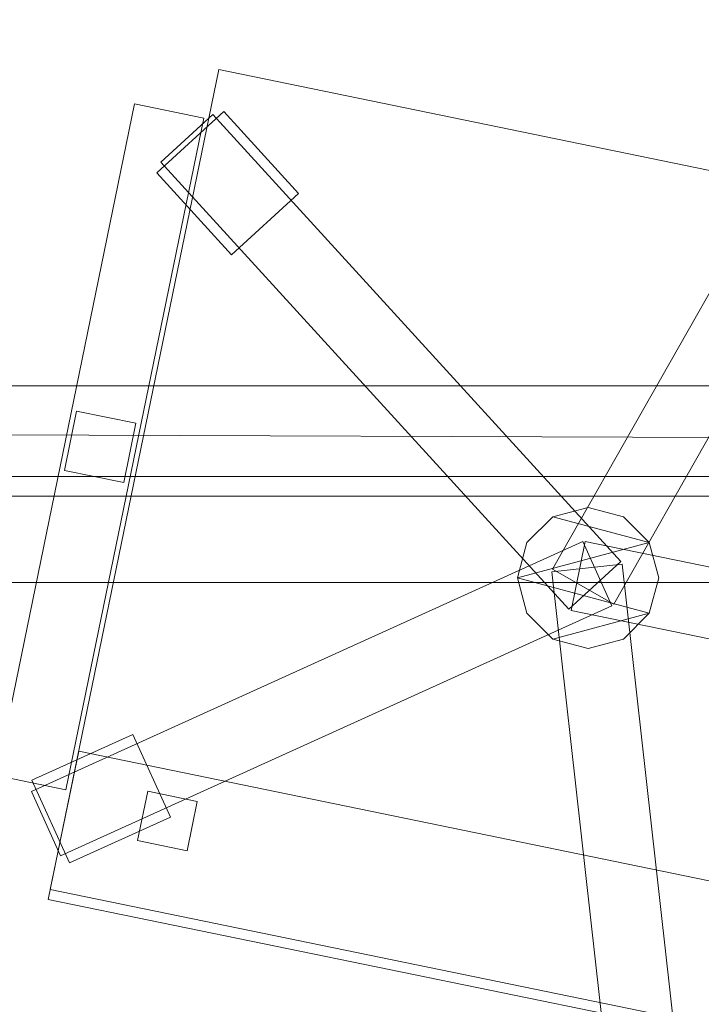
# Model space of a CAD drawing. Header units: millimetres. Extents: x -1675 to 29381, y -3645 to 22555.
# Tile 143 of 256: x 5941 to 6279, y 13000 to 13488. Entities that reach past the tile are written whole.
import ezdxf

# ---------------------------------------------------------------- set-up
doc = ezdxf.new("R2010")
doc.units = ezdxf.units.MM
doc.layers.add('A-GENM-____-OTLN', color=13, linetype='Continuous', lineweight=9)

msp = doc.modelspace()

# ---------------------------------------------------------------- meshes
at = {"layer": 'A-GENM-____-OTLN'}
mesh = msp.add_polyface(dxfattribs=at)
corners = [(9606.02, 11640, 1), (9606.02, 11190, 1), (9306.02, 11190, 1), (9306.02, 11640, 1), (256.83, 10770, 1), (6.83, 13252, 1), (256.83, 13252, 1), (6.83, 10170, 1), (5006.02, 11270.6, 1), (4706.02, 11640, 1), (5006.02, 11640, 1), (4706.02, 11204.55, 1), (256.83, 13303.58, 1), (256.83, 13450, 1), (6.83, 16140, 1), (256.83, 16140, 1), (256.83, 16249.12, 1), (13956.02, 16490, 1), (13776.02, 16140, 1), (13776.02, 17000, 1), (13956.02, 17000, 1), (14006.02, 16140, 1), (13956.02, 17990, 1), (13956.02, 17700, 1), (13776.02, 17700, 1), (13776.02, 18420, 1), (13956.02, 18420, 1), (12046.02, 18420, 1), (12896.02, 18420, 1), (12896.02, 18240, 1), (9606.02, 18240, 1), (9606.02, 17990, 1), (9306.02, 17990, 1), (11186.02, 18420, 1), (9306.02, 18420, 1), (9486.02, 18420, 1), (9486.02, 18420, 1), (10986.02, 18420, 1), (8336.02, 18420, 1), (8406.02, 18240, 1), (8156.02, 18240, 1), (6856.02, 18240, 1), (7156.02, 18420, 1), (7336.02, 18240, 1), (5230.75, 18420, 1), (5956.02, 18240, 1), (5006.02, 18240, 1), (4706.02, 18190.98, 1), (5006.02, 17990, 1), (4706.02, 17990, 1), (4706.02, 18240, 1), (256.83, 16450, 1), (256.83, 18240, 1), (256.83, 18420, 1), (256.83, 18850, 1)]
mesh.append_faces([[corners[k] for k in face] for face in [(8, 9, 10), (47, 48, 49)]], dxfattribs={"vtx0": -1})
mesh.append_faces([[corners[k] for k in face] for face in [(4, 5, 6), (5, 4, 7), (9, 8, 11), (13, 14, 15), (14, 13, 5), (18, 17, 21), (25, 22, 24), (30, 33, 29), (37, 30, 36), (41, 42, 43), (48, 47, 46)]], dxfattribs={"vtx0": -1, "vtx1": -1})
mesh.append_faces([[corners[k] for k in face] for face in [(35, 30, 34), (33, 30, 37), (44, 46, 47), (14, 53, 52)]], dxfattribs={"vtx0": -1, "vtx1": -1, "vtx2": -1})
mesh.append_faces([[corners[k] for k in face] for face in [(5, 12, 6), (14, 16, 15), (17, 18, 19), (22, 25, 26), (30, 32, 34), (30, 35, 36), (38, 39, 40), (44, 45, 46), (44, 47, 50), (53, 50, 52), (14, 54, 53)]], dxfattribs={"vtx0": -1, "vtx2": -1})
mesh.append_faces([[corners[k] for k in face] for face in [(13, 12, 5), (33, 27, 29), (51, 16, 14), (52, 51, 14)]], dxfattribs={"vtx1": -1, "vtx2": -1})
mesh.append_faces([[corners[k] for k in face] for face in [(0, 1, 2), (2, 3, 0), (19, 20, 17), (22, 23, 24), (27, 28, 29), (30, 31, 32)]], dxfattribs={"vtx2": -1})
mesh = msp.add_polyface(dxfattribs=at)
corners = [(4706.02, 11190, 2949), (256.83, 10225.04, 2949), (4706.02, 11204.55, 2949), (5006.02, 10170, 2949), (256.83, 10170, 2949), (5006.02, 11190, 2949), (5006.02, 11190, 2949), (5006.02, 11270.6, 2949), (256.83, 10770, 2949), (4706.02, 11640, 2949), (256.83, 13252, 2949), (5006.02, 11640, 2949), (256.83, 13303.58, 2949), (14006.02, 13252, 2949), (256.83, 16140, 2949), (13776.02, 16140, 2949), (256.83, 13450, 2949), (4706.02, 17990, 2949), (256.83, 16249.12, 2949), (4706.02, 18190.98, 2949), (5006.02, 17990, 2949), (5006.02, 18240, 2949), (5956.02, 18240, 2949), (256.83, 18240, 2949), (4706.02, 18240, 2949), (256.83, 16450, 2949), (6.83, 10170, 2949), (6.83, 13252, 2949), (6.83, 16140, 2949), (5230.75, 18420, 2949), (256.83, 18420, 2949), (256.83, 18850, 2949)]
mesh.append_faces([[corners[k] for k in face] for face in [(27, 8, 26), (28, 16, 27)]], dxfattribs={"vtx0": -1, "vtx1": -1})
mesh.append_faces([[corners[k] for k in face] for face in [(0, 1, 2), (0, 3, 4), (1, 0, 4), (3, 0, 5), (5, 0, 6), (7, 5, 6), (8, 2, 1), (2, 8, 9), (10, 11, 9), (9, 8, 10), (12, 13, 10), (14, 15, 16), (16, 15, 12), (17, 18, 19), (20, 21, 22), (20, 14, 17), (18, 17, 14), (19, 23, 24), (25, 19, 18), (23, 19, 25), (26, 1, 4), (2, 6, 0), (6, 2, 7), (8, 27, 10), (8, 1, 26), (7, 9, 11), (9, 7, 2), (27, 12, 10), (16, 28, 14), (16, 12, 27), (28, 18, 14), (19, 20, 17), (20, 19, 21), (29, 21, 19), (29, 19, 24), (25, 18, 28), (23, 25, 28), (28, 30, 23), (28, 31, 30)]], dxfattribs={"vtx0": -1, "vtx1": -1, "vtx2": -1})
mesh = msp.add_polyface(dxfattribs=at)
corners = [(9306.02, 10156.57, 2949), (5006.02, 10170, 2949), (9306.02, 10170, 2949), (9306.02, 11190, 2949), (5006.02, 11190, 2949), (13776.02, 10169.34, 2949), (13776.02, 10170, 2949), (9606.02, 11190, 2949), (9306.02, 11190, 2949), (5006.02, 11270.6, 2949), (14006.02, 13252, 2949), (9306.02, 11640, 2949), (13776.02, 10470, 2949), (9606.02, 11640, 2949), (5006.02, 11640, 2949), (256.83, 13252, 2949), (256.83, 13303.58, 2949), (14006.01, 16140, 2949), (13776.02, 16140, 2949), (9606.02, 17990, 2949), (9606.02, 18240, 2949), (12896.02, 18240, 2949), (6856.02, 18240, 2949), (5956.02, 18240, 2949), (6856.02, 18420, 2949), (8406.02, 18240, 2949), (9306.02, 18420, 2949), (9306.02, 17990, 2949), (256.83, 16140, 2949), (5006.02, 17990, 2949), (8156.02, 18240, 2949), (7336.02, 18240, 2949), (13776.02, 18420, 2949), (13776.02, 17700, 2949), (13776.02, 17000, 2949), (13956.02, 17000, 2949), (13956.02, 16490, 2949), (13956.02, 17990, 2949)]
mesh.append_faces([[corners[k] for k in face] for face in [(0, 1, 2), (3, 1, 4), (1, 3, 2), (5, 2, 6), (7, 6, 2), (3, 4, 8), (9, 8, 4), (10, 11, 9), (3, 8, 7), (6, 7, 12), (2, 3, 7), (13, 12, 7), (12, 13, 10), (8, 9, 11), (10, 13, 11), (10, 9, 14), (10, 14, 15), (10, 16, 17), (19, 20, 21), (22, 23, 24), (25, 26, 27), (28, 29, 18), (23, 22, 29), (30, 25, 27), (27, 18, 29), (29, 22, 31), (31, 30, 27), (19, 18, 27), (29, 31, 27), (21, 32, 33), (34, 33, 35), (21, 18, 19), (34, 21, 33), (18, 21, 34), (13, 7, 8), (8, 11, 13), (36, 18, 34), (32, 37, 33), (20, 19, 27), (20, 27, 26)]], dxfattribs={"vtx0": -1, "vtx1": -1, "vtx2": -1})
mesh.append_faces([[corners[k] for k in face] for face in [(18, 17, 16)]], dxfattribs={"vtx1": -1, "vtx2": -1})
mesh = msp.add_polyface(dxfattribs=at)
corners = [(9306.02, 10130, 1), (5006.02, 10144.28, 1), (9306.02, 10156.57, 1), (5006.02, 10130, 1), (5006.02, 10170, 1), (9306.02, 10170, 1), (9306.02, 11190, 1), (5006.02, 11190, 1), (256.83, 10130.71, 1), (13776.02, 10130, 1), (13776.02, 10169.34, 1), (256.83, 10170, 1), (13776.02, 10170, 1), (4706.02, 11190, 1), (256.83, 10225.04, 1), (4706.02, 11204.55, 1), (9606.02, 11190, 1), (9306.02, 11190, 1), (5006.02, 11270.6, 1), (14006.02, 13252, 1), (9306.02, 11640, 1), (13776.02, 10470, 1), (5006.02, 11190, 1), (9606.02, 11640, 1), (5006.02, 11640, 1), (256.83, 10770, 1), (256.83, 13252, 1), (4706.02, 11640, 1), (256.83, 13303.58, 1), (14006.01, 16140, 1), (13776.02, 16140, 1), (256.83, 16140, 1), (256.83, 13450, 1), (256.83, 16249.12, 1), (4706.02, 17990, 1), (5006.02, 17990, 1)]
mesh.append_faces([[corners[k] for k in face] for face in [(9, 2, 10), (11, 1, 8), (10, 5, 12), (13, 14, 15), (14, 13, 11), (12, 16, 21), (23, 21, 16), (18, 7, 22), (17, 18, 20), (25, 15, 14), (15, 25, 27), (28, 19, 26), (31, 30, 32), (32, 30, 28), (33, 34, 31)]], dxfattribs={"vtx0": -1, "vtx1": -1})
mesh.append_faces([[corners[k] for k in face] for face in [(0, 1, 2), (1, 0, 3), (2, 4, 5), (4, 2, 1), (6, 4, 7), (4, 6, 5), (3, 8, 1), (2, 9, 0), (1, 11, 4), (5, 10, 2), (16, 12, 5), (6, 7, 17), (18, 17, 7), (13, 4, 11), (19, 20, 18), (4, 13, 7), (5, 6, 16), (21, 23, 19), (19, 24, 26), (19, 28, 29), (31, 35, 30)]], dxfattribs={"vtx0": -1, "vtx1": -1, "vtx2": -1})
mesh.append_faces([[corners[k] for k in face] for face in [(6, 17, 16), (7, 13, 22), (19, 23, 20), (19, 18, 24), (26, 24, 27), (27, 25, 26)]], dxfattribs={"vtx0": -1, "vtx2": -1})
mesh.append_faces([[corners[k] for k in face] for face in [(30, 29, 28)]], dxfattribs={"vtx1": -1, "vtx2": -1})
mesh = msp.add_polyface(dxfattribs=at)
corners = [(14006.02, 16140), (6.83, 13252), (14006.02, 13252)]
mesh.append_faces([[corners[k] for k in face] for face in [(1, 2, 0)]])
mesh = msp.add_polyface(dxfattribs=at)
corners = [(14006.02, 13252, -50), (6.83, 16140, -50), (14006.02, 16140, -50)]
mesh.append_faces([[corners[k] for k in face] for face in [(1, 2, 0)]])
mesh = msp.add_polyface(dxfattribs=at)
corners = [(6.83, 13252, -50), (6.83, 16140, -50), (14006.02, 13252, -50)]
mesh.append_faces([[corners[k] for k in face] for face in [(1, 2, 0)]])
mesh = msp.add_polyface(dxfattribs=at)
corners = [(6.83, 16140), (6.83, 13252), (14006.02, 16140)]
mesh.append_faces([[corners[k] for k in face] for face in [(1, 2, 0)]])
mesh = msp.add_polyface(dxfattribs=at)
corners = [(14006.02, 16140, 3000), (6.83, 13252, 3000), (14006.02, 13252, 3000)]
mesh.append_faces([[corners[k] for k in face] for face in [(1, 2, 0)]])
mesh = msp.add_polyface(dxfattribs=at)
corners = [(14006.02, 13252, 2950), (6.83, 16140, 2950), (14006.02, 16140, 2950)]
mesh.append_faces([[corners[k] for k in face] for face in [(1, 2, 0)]])
mesh = msp.add_polyface(dxfattribs=at)
corners = [(6.83, 13252, 2950), (6.83, 16140, 2950), (14006.02, 13252, 2950)]
mesh.append_faces([[corners[k] for k in face] for face in [(1, 2, 0)]])
mesh = msp.add_polyface(dxfattribs=at)
corners = [(6.83, 16140, 3000), (6.83, 13252, 3000), (14006.02, 16140, 3000)]
mesh.append_faces([[corners[k] for k in face] for face in [(1, 2, 0)]])
mesh = msp.add_polyface(dxfattribs=at)
corners = [(5456.83, 13859.13, 750), (5456.83, 13209.13, 750), (6856.83, 13209.13, 750), (6856.83, 13859.13, 750)]
mesh.append_faces([[corners[k] for k in face] for face in [(0, 1, 2, 3)]])
mesh = msp.add_polyface(dxfattribs=at)
corners = [(6856.83, 13859.13, 710), (6856.83, 13209.13, 710), (5456.83, 13209.13, 710), (5456.83, 13859.13, 710)]
mesh.append_faces([[corners[k] for k in face] for face in [(0, 1, 2, 3)]])
mesh = msp.add_polyface(dxfattribs=at)
corners = [(6353.7, 13476.5, 82.5), (6205.46, 13215.68, 82.5), (6205.46, 13215.68, 117.5), (6353.7, 13476.5, 117.5)]
mesh.append_faces([[corners[k] for k in face] for face in [(0, 1, 2, 3)]])
mesh = msp.add_polyface(dxfattribs=at)
corners = [(6235.89, 13198.39, 82.5), (6205.46, 13215.68, 82.5), (6353.7, 13476.5, 82.5), (6384.13, 13459.21, 82.5)]
mesh.append_faces([[corners[k] for k in face] for face in [(1, 2, 3, 0)]])
mesh = msp.add_polyface(dxfattribs=at)
corners = [(6235.89, 13198.39, 117.5), (6384.13, 13459.21, 117.5), (6353.7, 13476.5, 117.5), (6205.46, 13215.68, 117.5)]
mesh.append_faces([[corners[k] for k in face] for face in [(3, 0, 1, 2)]])
mesh = msp.add_polyface(dxfattribs=at)
corners = [(6040.12, 13463.38, 400), (5955.59, 13051.98, 400), (5955.59, 13051.98, 470), (6040.12, 13463.38, 470)]
mesh.append_faces([[corners[k] for k in face] for face in [(3, 0, 1, 2)]])
mesh = msp.add_polyface(dxfattribs=at)
corners = [(5955.59, 13051.98, 400), (6040.12, 13463.38, 400), (6490.71, 13370.79, 400), (6406.17, 12959.38, 400)]
mesh.append_faces([[corners[k] for k in face] for face in [(2, 3, 0, 1)]])
mesh = msp.add_polyface(dxfattribs=at)
corners = [(5955.59, 13051.98, 470), (6406.17, 12959.38, 470), (6490.71, 13370.79, 470), (6040.12, 13463.38, 470)]
mesh.append_faces([[corners[k] for k in face] for face in [(2, 3, 0, 1)]])
mesh = msp.add_polyface(dxfattribs=at)
corners = [(6490.71, 13370.79, 400), (6040.12, 13463.38, 400), (6040.12, 13463.38, 470), (6490.71, 13370.79, 470)]
mesh.append_faces([[corners[k] for k in face] for face in [(0, 1, 2, 3)]])
mesh = msp.add_polyface(dxfattribs=at)
corners = [(6235.89, 13198.39, 82.5), (6384.13, 13459.21, 82.5), (6384.13, 13459.21, 117.5), (6235.89, 13198.39, 117.5)]
mesh.append_faces([[corners[k] for k in face] for face in [(2, 3, 0, 1)]])
mesh = msp.add_polyface(dxfattribs=at)
corners = [(5998.36, 13446.44, 612.5), (5929.92, 13113.4, 612.5), (5929.92, 13113.4, 647.5), (5998.36, 13446.44, 647.5)]
mesh.append_faces([[corners[k] for k in face] for face in [(0, 1, 2, 3)]])
mesh = msp.add_polyface(dxfattribs=at)
corners = [(5929.92, 13113.4, 612.5), (5998.36, 13446.44, 612.5), (6032.64, 13439.39, 612.5), (5964.21, 13106.35, 612.5)]
mesh.append_faces([[corners[k] for k in face] for face in [(0, 1, 2, 3)]])
mesh = msp.add_polyface(dxfattribs=at)
corners = [(5929.92, 13113.4, 647.5), (5964.21, 13106.35, 647.5), (6032.64, 13439.39, 647.5), (5998.36, 13446.44, 647.5)]
mesh.append_faces([[corners[k] for k in face] for face in [(0, 1, 2, 3)]])
mesh = msp.add_polyface(dxfattribs=at)
corners = [(6032.64, 13439.39, 612.5), (5998.36, 13446.44, 612.5), (5998.36, 13446.44, 647.5), (6032.64, 13439.39, 647.5)]
mesh.append_faces([[corners[k] for k in face] for face in [(0, 1, 2, 3)]])
mesh = msp.add_polyface(dxfattribs=at)
corners = [(5964.21, 13106.35, 612.5), (6032.64, 13439.39, 612.5), (6032.64, 13439.39, 647.5), (5964.21, 13106.35, 647.5)]
mesh.append_faces([[corners[k] for k in face] for face in [(1, 2, 3, 0)]])
mesh = msp.add_polyface(dxfattribs=at)
corners = [(6079.66, 13401.97, 35), (6046.42, 13371.63, 35), (6009.34, 13412.25, 35), (6042.58, 13442.59, 35)]
mesh.append_faces([[corners[k] for k in face] for face in [(0, 1, 2, 3)]])
mesh = msp.add_polyface(dxfattribs=at)
corners = [(6079.66, 13401.97, 95), (6042.58, 13442.59, 95), (6009.34, 13412.25, 95), (6046.42, 13371.63, 95)]
mesh.append_faces([[corners[k] for k in face] for face in [(0, 1, 2, 3)]])
mesh = msp.add_polyface(dxfattribs=at)
corners = [(6042.58, 13442.59, 35), (6009.34, 13412.25, 35), (6009.34, 13412.25, 95), (6042.58, 13442.59, 95)]
mesh.append_faces([[corners[k] for k in face] for face in [(0, 1, 2, 3)]])
mesh = msp.add_polyface(dxfattribs=at)
corners = [(6239.44, 13219.49, 82.5), (6213.59, 13195.89, 82.5), (6011.35, 13417.47, 82.5), (6037.2, 13441.07, 82.5)]
mesh.append_faces([[corners[k] for k in face] for face in [(0, 1, 2, 3)]])
mesh = msp.add_polyface(dxfattribs=at)
corners = [(6239.44, 13219.49, 117.5), (6037.2, 13441.07, 117.5), (6011.35, 13417.47, 117.5), (6213.59, 13195.89, 117.5)]
mesh.append_faces([[corners[k] for k in face] for face in [(0, 1, 2, 3)]])
mesh = msp.add_polyface(dxfattribs=at)
corners = [(6037.2, 13441.07, 82.5), (6011.35, 13417.47, 82.5), (6011.35, 13417.47, 117.5), (6037.2, 13441.07, 117.5)]
mesh.append_faces([[corners[k] for k in face] for face in [(3, 0, 1, 2)]])
mesh = msp.add_polyface(dxfattribs=at)
corners = [(6239.44, 13219.49, 82.5), (6037.2, 13441.07, 82.5), (6037.2, 13441.07, 117.5), (6239.44, 13219.49, 117.5)]
mesh.append_faces([[corners[k] for k in face] for face in [(1, 2, 3, 0)]])
mesh = msp.add_polyface(dxfattribs=at)
corners = [(6079.66, 13401.97, 35), (6042.58, 13442.59, 35), (6042.58, 13442.59, 95), (6079.66, 13401.97, 95)]
mesh.append_faces([[corners[k] for k in face] for face in [(2, 3, 0, 1)]])
mesh = msp.add_polyface(dxfattribs=at)
corners = [(6011.35, 13417.47, 82.5), (6213.59, 13195.89, 82.5), (6213.59, 13195.89, 117.5), (6011.35, 13417.47, 117.5)]
mesh.append_faces([[corners[k] for k in face] for face in [(3, 0, 1, 2)]])
mesh = msp.add_polyface(dxfattribs=at)
corners = [(6009.34, 13412.25, 35), (6046.42, 13371.63, 35), (6046.42, 13371.63, 95), (6009.34, 13412.25, 95)]
mesh.append_faces([[corners[k] for k in face] for face in [(0, 1, 2, 3)]])
mesh = msp.add_polyface(dxfattribs=at)
corners = [(6046.42, 13371.63, 35), (6079.66, 13401.97, 35), (6079.66, 13401.97, 95), (6046.42, 13371.63, 95)]
mesh.append_faces([[corners[k] for k in face] for face in [(2, 3, 0, 1)]])
mesh = msp.add_polyface(dxfattribs=at)
corners = [(6781.83, 13306.63, 640), (5531.83, 13306.63, 640), (5531.83, 13306.63, 710), (6781.83, 13306.63, 710)]
mesh.append_faces([[corners[k] for k in face] for face in [(0, 1, 2, 3)]])
mesh = msp.add_polyface(dxfattribs=at)
corners = [(5531.83, 13261.63, 640), (5531.83, 13306.63, 640), (6781.83, 13306.63, 640), (6781.83, 13261.63, 640)]
mesh.append_faces([[corners[k] for k in face] for face in [(1, 2, 3, 0)]])
mesh = msp.add_polyface(dxfattribs=at)
corners = [(5531.83, 13261.63, 710), (6781.83, 13261.63, 710), (6781.83, 13306.63, 710), (5531.83, 13306.63, 710)]
mesh.append_faces([[corners[k] for k in face] for face in [(2, 3, 0, 1)]])
mesh = msp.add_polyface(dxfattribs=at)
corners = [(5969.61, 13294.11, 440), (5963.57, 13264.72, 440), (5963.57, 13264.72, 640), (5969.61, 13294.11, 640)]
mesh.append_faces([[corners[k] for k in face] for face in [(3, 0, 1, 2)]])
mesh = msp.add_polyface(dxfattribs=at)
corners = [(5963.57, 13264.72, 440), (5969.61, 13294.11, 440), (5999, 13288.07, 440), (5992.96, 13258.68, 440)]
mesh.append_faces([[corners[k] for k in face] for face in [(2, 3, 0, 1)]])
mesh = msp.add_polyface(dxfattribs=at)
corners = [(5963.57, 13264.72, 640), (5992.96, 13258.68, 640), (5999, 13288.07, 640), (5969.61, 13294.11, 640)]
mesh.append_faces([[corners[k] for k in face] for face in [(2, 3, 0, 1)]])
mesh = msp.add_polyface(dxfattribs=at)
corners = [(5999, 13288.07, 440), (5969.61, 13294.11, 440), (5969.61, 13294.11, 640), (5999, 13288.07, 640)]
mesh.append_faces([[corners[k] for k in face] for face in [(0, 1, 2, 3)]])
mesh = msp.add_polyface(dxfattribs=at)
corners = [(5992.96, 13258.68, 440), (5999, 13288.07, 440), (5999, 13288.07, 640), (5992.96, 13258.68, 640)]
mesh.append_faces([[corners[k] for k in face] for face in [(2, 3, 0, 1)]])
mesh = msp.add_polyface(dxfattribs=at)
corners = [(5963.57, 13264.72, 440), (5992.96, 13258.68, 440), (5992.96, 13258.68, 640), (5963.57, 13264.72, 640)]
mesh.append_faces([[corners[k] for k in face] for face in [(2, 3, 0, 1)]])
mesh = msp.add_polyface(dxfattribs=at)
corners = [(5531.83, 13261.63, 640), (6781.83, 13261.63, 640), (6781.83, 13261.63, 710), (5531.83, 13261.63, 710)]
mesh.append_faces([[corners[k] for k in face] for face in [(2, 3, 0, 1)]])
mesh = msp.add_polyface(dxfattribs=at)
corners = [(14006.02, 10170, -50), (6.83, 13252, -50), (14006.02, 13252, -50)]
mesh.append_faces([[corners[k] for k in face] for face in [(1, 2, 0)]])
mesh = msp.add_polyface(dxfattribs=at)
corners = [(14006.02, 13252), (6.83, 10170), (14006.02, 10170)]
mesh.append_faces([[corners[k] for k in face] for face in [(1, 2, 0)]])
mesh = msp.add_polyface(dxfattribs=at)
corners = [(6.83, 13252), (6.83, 13252, -50), (14006.02, 13252)]
mesh.append_faces([[corners[k] for k in face] for face in [(0, 1, 2)]])
mesh = msp.add_polyface(dxfattribs=at)
corners = [(6.83, 10170, -50), (6.83, 13252, -50), (14006.02, 10170, -50)]
mesh.append_faces([[corners[k] for k in face] for face in [(1, 2, 0)]])
mesh = msp.add_polyface(dxfattribs=at)
corners = [(6.83, 13252), (6.83, 10170), (14006.02, 13252)]
mesh.append_faces([[corners[k] for k in face] for face in [(1, 2, 0)]])
mesh = msp.add_polyface(dxfattribs=at)
corners = [(6.83, 13252), (14006.02, 13252, -50), (6.83, 13252, -50)]
mesh.append_faces([[corners[k] for k in face] for face in [(0, 1, 2)]])
mesh = msp.add_polyface(dxfattribs=at)
corners = [(14006.02, 13252), (14006.02, 13252, -50), (6.83, 13252)]
mesh.append_faces([[corners[k] for k in face] for face in [(0, 1, 2)]])
mesh = msp.add_polyface(dxfattribs=at)
corners = [(14006.02, 13252), (6.83, 13252, -50), (14006.02, 13252, -50)]
mesh.append_faces([[corners[k] for k in face] for face in [(0, 1, 2)]])
mesh = msp.add_polyface(dxfattribs=at)
corners = [(14006.02, 10170, 2950), (6.83, 13252, 2950), (14006.02, 13252, 2950)]
mesh.append_faces([[corners[k] for k in face] for face in [(1, 2, 0)]])
mesh = msp.add_polyface(dxfattribs=at)
corners = [(14006.02, 13252, 3000), (6.83, 10170, 3000), (14006.02, 10170, 3000)]
mesh.append_faces([[corners[k] for k in face] for face in [(1, 2, 0)]])
mesh = msp.add_polyface(dxfattribs=at)
corners = [(6.83, 13252, 3000), (6.83, 13252, 2950), (14006.02, 13252, 3000)]
mesh.append_faces([[corners[k] for k in face] for face in [(0, 1, 2)]])
mesh = msp.add_polyface(dxfattribs=at)
corners = [(6.83, 10170, 2950), (6.83, 13252, 2950), (14006.02, 10170, 2950)]
mesh.append_faces([[corners[k] for k in face] for face in [(1, 2, 0)]])
mesh = msp.add_polyface(dxfattribs=at)
corners = [(6.83, 13252, 3000), (6.83, 10170, 3000), (14006.02, 13252, 3000)]
mesh.append_faces([[corners[k] for k in face] for face in [(1, 2, 0)]])
mesh = msp.add_polyface(dxfattribs=at)
corners = [(6.83, 13252, 3000), (14006.02, 13252, 2950), (6.83, 13252, 2950)]
mesh.append_faces([[corners[k] for k in face] for face in [(0, 1, 2)]])
mesh = msp.add_polyface(dxfattribs=at)
corners = [(14006.02, 13252, 3000), (14006.02, 13252, 2950), (6.83, 13252, 3000)]
mesh.append_faces([[corners[k] for k in face] for face in [(0, 1, 2)]])
mesh = msp.add_polyface(dxfattribs=at)
corners = [(14006.02, 13252, 3000), (6.83, 13252, 2950), (14006.02, 13252, 2950)]
mesh.append_faces([[corners[k] for k in face] for face in [(0, 1, 2)]])
mesh = msp.add_polyface(dxfattribs=at)
corners = [(6253.46, 13228.88, 395), (6240.65, 13241.69, 395), (6223.15, 13246.38, 395), (6205.65, 13241.69, 395), (6192.84, 13228.88, 395), (6188.15, 13211.38, 395), (6192.84, 13193.88, 395), (6205.65, 13181.07, 395), (6223.15, 13176.38, 395), (6240.65, 13181.07, 395), (6253.46, 13193.88, 395), (6258.15, 13211.38, 395)]
mesh.append_faces([[corners[k] for k in face] for face in [(0, 3, 4, 5), (5, 10, 11, 0)]], dxfattribs={"vtx0": -1, "vtx3": -1})
mesh.append_faces([[corners[k] for k in face] for face in [(6, 7, 10, 5)]], dxfattribs={"vtx1": -1, "vtx2": -1})
mesh.append_faces([[corners[k] for k in face] for face in [(1, 2, 3, 0)]], dxfattribs={"vtx2": -1})
mesh.append_faces([[corners[k] for k in face] for face in [(7, 8, 9, 10)]], dxfattribs={"vtx3": -1})
mesh = msp.add_polyface(dxfattribs=at)
corners = [(6240.65, 13181.07, 115), (6223.15, 13176.38, 115), (6205.65, 13181.07, 115), (6192.84, 13193.88, 115), (6188.15, 13211.38, 115), (6192.84, 13228.88, 115), (6205.65, 13241.69, 115), (6223.15, 13246.38, 115), (6240.65, 13241.69, 115), (6253.46, 13228.88, 115), (6258.15, 13211.38, 115), (6253.46, 13193.88, 115)]
mesh.append_faces([[corners[k] for k in face] for face in [(2, 11, 0, 1)]], dxfattribs={"vtx0": -1})
mesh.append_faces([[corners[k] for k in face] for face in [(9, 4, 5, 6)]], dxfattribs={"vtx0": -1, "vtx3": -1})
mesh.append_faces([[corners[k] for k in face] for face in [(8, 9, 6, 7)]], dxfattribs={"vtx1": -1})
mesh.append_faces([[corners[k] for k in face] for face in [(10, 11, 4, 9), (3, 4, 11, 2)]], dxfattribs={"vtx1": -1, "vtx2": -1})
mesh = msp.add_polyface(dxfattribs=at)
corners = [(6223.15, 13246.38, 115), (6205.65, 13241.69, 115), (6205.65, 13241.69, 395), (6223.15, 13246.38, 395)]
mesh.append_faces([[corners[k] for k in face] for face in [(0, 1, 2, 3)]])
mesh = msp.add_polyface(dxfattribs=at)
corners = [(6240.65, 13241.69, 115), (6223.15, 13246.38, 115), (6223.15, 13246.38, 395), (6240.65, 13241.69, 395)]
mesh.append_faces([[corners[k] for k in face] for face in [(0, 1, 2, 3)]])
mesh = msp.add_polyface(dxfattribs=at)
corners = [(6205.65, 13241.69, 115), (6192.84, 13228.88, 115), (6192.84, 13228.88, 395), (6205.65, 13241.69, 395)]
mesh.append_faces([[corners[k] for k in face] for face in [(3, 0, 1, 2)]])
mesh = msp.add_polyface(dxfattribs=at)
corners = [(6253.46, 13228.88, 115), (6240.65, 13241.69, 115), (6240.65, 13241.69, 395), (6253.46, 13228.88, 395)]
mesh.append_faces([[corners[k] for k in face] for face in [(2, 3, 0, 1)]])
mesh = msp.add_polyface(dxfattribs=at)
corners = [(6220.48, 13229.39, 82.5), (6234.93, 13197.51, 82.5), (5961.7, 13073.63, 82.5), (5947.24, 13105.51, 82.5)]
mesh.append_faces([[corners[k] for k in face] for face in [(3, 0, 1, 2)]])
mesh = msp.add_polyface(dxfattribs=at)
corners = [(6220.48, 13229.39, 117.5), (5947.24, 13105.51, 117.5), (5961.7, 13073.63, 117.5), (6234.93, 13197.51, 117.5)]
mesh.append_faces([[corners[k] for k in face] for face in [(1, 2, 3, 0)]])
mesh = msp.add_polyface(dxfattribs=at)
corners = [(6220.48, 13229.39, 82.5), (5947.24, 13105.51, 82.5), (5947.24, 13105.51, 117.5), (6220.48, 13229.39, 117.5)]
mesh.append_faces([[corners[k] for k in face] for face in [(0, 1, 2, 3)]])
mesh = msp.add_polyface(dxfattribs=at)
corners = [(6192.84, 13228.88, 115), (6188.15, 13211.38, 115), (6188.15, 13211.38, 395), (6192.84, 13228.88, 395)]
mesh.append_faces([[corners[k] for k in face] for face in [(0, 1, 2, 3)]])
mesh = msp.add_polyface(dxfattribs=at)
corners = [(6221.77, 13229.53, 82.5), (6214.73, 13195.25, 82.5), (6214.73, 13195.25, 117.5), (6221.77, 13229.53, 117.5)]
mesh.append_faces([[corners[k] for k in face] for face in [(3, 0, 1, 2)]])
mesh = msp.add_polyface(dxfattribs=at)
corners = [(6214.73, 13195.25, 82.5), (6221.77, 13229.53, 82.5), (6515.63, 13169.15, 82.5), (6508.59, 13134.86, 82.5)]
mesh.append_faces([[corners[k] for k in face] for face in [(2, 3, 0, 1)]])
mesh = msp.add_polyface(dxfattribs=at)
corners = [(6214.73, 13195.25, 117.5), (6508.59, 13134.86, 117.5), (6515.63, 13169.15, 117.5), (6221.77, 13229.53, 117.5)]
mesh.append_faces([[corners[k] for k in face] for face in [(2, 3, 0, 1)]])
mesh = msp.add_polyface(dxfattribs=at)
corners = [(6234.93, 13197.51, 82.5), (6220.48, 13229.39, 82.5), (6220.48, 13229.39, 117.5), (6234.93, 13197.51, 117.5)]
mesh.append_faces([[corners[k] for k in face] for face in [(1, 2, 3, 0)]])
mesh = msp.add_polyface(dxfattribs=at)
corners = [(6515.63, 13169.15, 82.5), (6221.77, 13229.53, 82.5), (6221.77, 13229.53, 117.5), (6515.63, 13169.15, 117.5)]
mesh.append_faces([[corners[k] for k in face] for face in [(0, 1, 2, 3)]])
mesh = msp.add_polyface(dxfattribs=at)
corners = [(6258.15, 13211.38, 115), (6253.46, 13228.88, 115), (6253.46, 13228.88, 395), (6258.15, 13211.38, 395)]
mesh.append_faces([[corners[k] for k in face] for face in [(2, 3, 0, 1)]])
mesh = msp.add_polyface(dxfattribs=at)
corners = [(6239.98, 13218.3, 82.5), (6205.2, 13214.4, 82.5), (6205.2, 13214.4, 117.5), (6239.98, 13218.3, 117.5)]
mesh.append_faces([[corners[k] for k in face] for face in [(0, 1, 2, 3)]])
mesh = msp.add_polyface(dxfattribs=at)
corners = [(6205.2, 13214.4, 82.5), (6239.98, 13218.3, 82.5), (6273.36, 12920.16, 82.5), (6238.58, 12916.27, 82.5)]
mesh.append_faces([[corners[k] for k in face] for face in [(0, 1, 2, 3)]])
mesh = msp.add_polyface(dxfattribs=at)
corners = [(6205.2, 13214.4, 117.5), (6238.58, 12916.27, 117.5), (6273.36, 12920.16, 117.5), (6239.98, 13218.3, 117.5)]
mesh.append_faces([[corners[k] for k in face] for face in [(0, 1, 2, 3)]])
mesh = msp.add_polyface(dxfattribs=at)
corners = [(6213.59, 13195.89, 82.5), (6239.44, 13219.49, 82.5), (6239.44, 13219.49, 117.5), (6213.59, 13195.89, 117.5)]
mesh.append_faces([[corners[k] for k in face] for face in [(2, 3, 0, 1)]])
mesh = msp.add_polyface(dxfattribs=at)
corners = [(6273.36, 12920.16, 82.5), (6239.98, 13218.3, 82.5), (6239.98, 13218.3, 117.5), (6273.36, 12920.16, 117.5)]
mesh.append_faces([[corners[k] for k in face] for face in [(2, 3, 0, 1)]])
mesh = msp.add_polyface(dxfattribs=at)
corners = [(6205.2, 13214.4, 82.5), (6238.58, 12916.27, 82.5), (6238.58, 12916.27, 117.5), (6205.2, 13214.4, 117.5)]
mesh.append_faces([[corners[k] for k in face] for face in [(0, 1, 2, 3)]])
mesh = msp.add_polyface(dxfattribs=at)
corners = [(6205.46, 13215.68, 82.5), (6235.89, 13198.39, 82.5), (6235.89, 13198.39, 117.5), (6205.46, 13215.68, 117.5)]
mesh.append_faces([[corners[k] for k in face] for face in [(2, 3, 0, 1)]])
mesh = msp.add_polyface(dxfattribs=at)
corners = [(5456.83, 13209.13, 710), (6856.83, 13209.13, 710), (6856.83, 13209.13, 750), (5456.83, 13209.13, 750)]
mesh.append_faces([[corners[k] for k in face] for face in [(2, 3, 0, 1)]])
mesh = msp.add_polyface(dxfattribs=at)
corners = [(6188.15, 13211.38, 115), (6192.84, 13193.88, 115), (6192.84, 13193.88, 395), (6188.15, 13211.38, 395)]
mesh.append_faces([[corners[k] for k in face] for face in [(3, 0, 1, 2)]])
mesh = msp.add_polyface(dxfattribs=at)
corners = [(6253.46, 13193.88, 115), (6258.15, 13211.38, 115), (6258.15, 13211.38, 395), (6253.46, 13193.88, 395)]
mesh.append_faces([[corners[k] for k in face] for face in [(2, 3, 0, 1)]])
mesh = msp.add_polyface(dxfattribs=at)
corners = [(5961.7, 13073.63, 82.5), (6234.93, 13197.51, 82.5), (6234.93, 13197.51, 117.5), (5961.7, 13073.63, 117.5)]
mesh.append_faces([[corners[k] for k in face] for face in [(2, 3, 0, 1)]])
mesh = msp.add_polyface(dxfattribs=at)
corners = [(6192.84, 13193.88, 115), (6205.65, 13181.07, 115), (6205.65, 13181.07, 395), (6192.84, 13193.88, 395)]
mesh.append_faces([[corners[k] for k in face] for face in [(0, 1, 2, 3)]])
mesh = msp.add_polyface(dxfattribs=at)
corners = [(6214.73, 13195.25, 82.5), (6508.59, 13134.86, 82.5), (6508.59, 13134.86, 117.5), (6214.73, 13195.25, 117.5)]
mesh.append_faces([[corners[k] for k in face] for face in [(2, 3, 0, 1)]])
mesh = msp.add_polyface(dxfattribs=at)
corners = [(6240.65, 13181.07, 115), (6253.46, 13193.88, 115), (6253.46, 13193.88, 395), (6240.65, 13181.07, 395)]
mesh.append_faces([[corners[k] for k in face] for face in [(1, 2, 3, 0)]])
mesh = msp.add_polyface(dxfattribs=at)
corners = [(6205.65, 13181.07, 115), (6223.15, 13176.38, 115), (6223.15, 13176.38, 395), (6205.65, 13181.07, 395)]
mesh.append_faces([[corners[k] for k in face] for face in [(2, 3, 0, 1)]])
mesh = msp.add_polyface(dxfattribs=at)
corners = [(6223.15, 13176.38, 115), (6240.65, 13181.07, 115), (6240.65, 13181.07, 395), (6223.15, 13176.38, 395)]
mesh.append_faces([[corners[k] for k in face] for face in [(1, 2, 3, 0)]])
mesh = msp.add_polyface(dxfattribs=at)
corners = [(5997.55, 13133.81, 35), (6016.13, 13092.82, 35), (5966.04, 13070.11, 35), (5947.46, 13111.1, 35)]
mesh.append_faces([[corners[k] for k in face] for face in [(0, 1, 2, 3)]])
mesh = msp.add_polyface(dxfattribs=at)
corners = [(5997.55, 13133.81, 95), (5947.46, 13111.1, 95), (5966.04, 13070.11, 95), (6016.13, 13092.82, 95)]
mesh.append_faces([[corners[k] for k in face] for face in [(0, 1, 2, 3)]])
mesh = msp.add_polyface(dxfattribs=at)
corners = [(5997.55, 13133.81, 35), (5947.46, 13111.1, 35), (5947.46, 13111.1, 95), (5997.55, 13133.81, 95)]
mesh.append_faces([[corners[k] for k in face] for face in [(3, 0, 1, 2)]])
mesh = msp.add_polyface(dxfattribs=at)
corners = [(6016.13, 13092.82, 35), (5997.55, 13133.81, 35), (5997.55, 13133.81, 95), (6016.13, 13092.82, 95)]
mesh.append_faces([[corners[k] for k in face] for face in [(2, 3, 0, 1)]])
mesh = msp.add_polyface(dxfattribs=at)
corners = [(5970.68, 13125.44, 460), (5956.59, 13056.87, 460), (5956.59, 13056.87, 940), (5970.68, 13125.44, 940)]
mesh.append_faces([[corners[k] for k in face] for face in [(3, 0, 1, 2)]])
mesh = msp.add_polyface(dxfattribs=at)
corners = [(5956.59, 13056.87, 460), (5970.68, 13125.44, 460), (6421.27, 13032.85, 460), (6407.18, 12964.28, 460)]
mesh.append_faces([[corners[k] for k in face] for face in [(2, 3, 0, 1)]])
mesh = msp.add_polyface(dxfattribs=at)
corners = [(5956.59, 13056.87, 940), (6407.18, 12964.28, 940), (6421.27, 13032.85, 940), (5970.68, 13125.44, 940)]
mesh.append_faces([[corners[k] for k in face] for face in [(2, 3, 0, 1)]])
mesh = msp.add_polyface(dxfattribs=at)
corners = [(6421.27, 13032.85, 460), (5970.68, 13125.44, 460), (5970.68, 13125.44, 940), (6421.27, 13032.85, 940)]
mesh.append_faces([[corners[k] for k in face] for face in [(0, 1, 2, 3)]])
mesh = msp.add_polyface(dxfattribs=at)
corners = [(5929.92, 13113.4, 612.5), (5964.21, 13106.35, 612.5), (5964.21, 13106.35, 647.5), (5929.92, 13113.4, 647.5)]
mesh.append_faces([[corners[k] for k in face] for face in [(1, 2, 3, 0)]])
mesh = msp.add_polyface(dxfattribs=at)
corners = [(5947.46, 13111.1, 35), (5966.04, 13070.11, 35), (5966.04, 13070.11, 95), (5947.46, 13111.1, 95)]
mesh.append_faces([[corners[k] for k in face] for face in [(0, 1, 2, 3)]])
mesh = msp.add_polyface(dxfattribs=at)
corners = [(5947.24, 13105.51, 82.5), (5961.7, 13073.63, 82.5), (5961.7, 13073.63, 117.5), (5947.24, 13105.51, 117.5)]
mesh.append_faces([[corners[k] for k in face] for face in [(0, 1, 2, 3)]])
mesh = msp.add_polyface(dxfattribs=at)
corners = [(6004.9, 13105.65, 460), (5999.87, 13081.16, 460), (5999.87, 13081.16, 860), (6004.9, 13105.65, 860)]
mesh.append_faces([[corners[k] for k in face] for face in [(3, 0, 1, 2)]])
mesh = msp.add_polyface(dxfattribs=at)
corners = [(5999.87, 13081.16, 460), (6004.9, 13105.65, 460), (6029.39, 13100.62, 460), (6024.35, 13076.13, 460)]
mesh.append_faces([[corners[k] for k in face] for face in [(1, 2, 3, 0)]])
mesh = msp.add_polyface(dxfattribs=at)
corners = [(5999.87, 13081.16, 860), (6024.35, 13076.13, 860), (6029.39, 13100.62, 860), (6004.9, 13105.65, 860)]
mesh.append_faces([[corners[k] for k in face] for face in [(3, 0, 1, 2)]])
mesh = msp.add_polyface(dxfattribs=at)
corners = [(6029.39, 13100.62, 460), (6004.9, 13105.65, 460), (6004.9, 13105.65, 860), (6029.39, 13100.62, 860)]
mesh.append_faces([[corners[k] for k in face] for face in [(3, 0, 1, 2)]])
mesh = msp.add_polyface(dxfattribs=at)
corners = [(6024.35, 13076.13, 460), (6029.39, 13100.62, 460), (6029.39, 13100.62, 860), (6024.35, 13076.13, 860)]
mesh.append_faces([[corners[k] for k in face] for face in [(2, 3, 0, 1)]])
mesh = msp.add_polyface(dxfattribs=at)
corners = [(5966.04, 13070.11, 35), (6016.13, 13092.82, 35), (6016.13, 13092.82, 95), (5966.04, 13070.11, 95)]
mesh.append_faces([[corners[k] for k in face] for face in [(2, 3, 0, 1)]])
mesh = msp.add_polyface(dxfattribs=at)
corners = [(5999.87, 13081.16, 460), (6024.35, 13076.13, 460), (6024.35, 13076.13, 860), (5999.87, 13081.16, 860)]
mesh.append_faces([[corners[k] for k in face] for face in [(2, 3, 0, 1)]])
mesh = msp.add_polyface(dxfattribs=at)
corners = [(5956.59, 13056.87, 460), (6407.18, 12964.28, 460), (6407.18, 12964.28, 940), (5956.59, 13056.87, 940)]
mesh.append_faces([[corners[k] for k in face] for face in [(2, 3, 0, 1)]])
mesh = msp.add_polyface(dxfattribs=at)
corners = [(5955.59, 13051.98, 400), (6406.17, 12959.38, 400), (6406.17, 12959.38, 470), (5955.59, 13051.98, 470)]
mesh.append_faces([[corners[k] for k in face] for face in [(1, 2, 3, 0)]])

doc.saveas('drawing.dxf')
